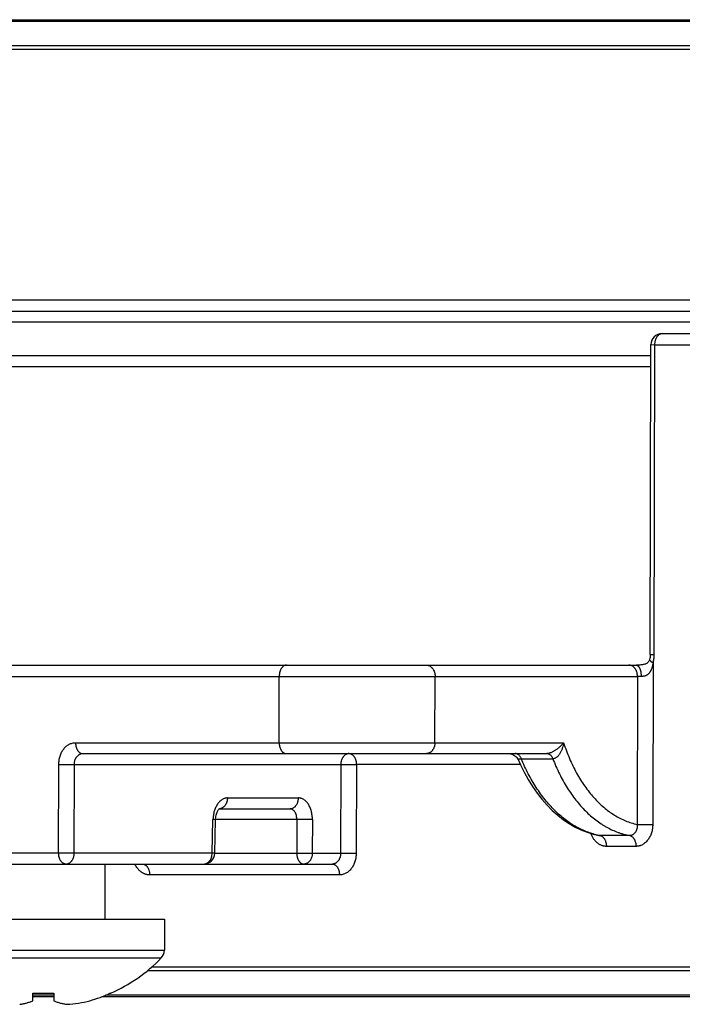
# Model space of a CAD drawing. Header units: inches. Extents: x 0 to 22, y 0 to 17.
# Tile 5 of 30: x 8.1 to 8.7, y 6.7 to 7.6. Entities that reach past the tile are written whole.
import ezdxf

# ---------------------------------------------------------------- set-up
doc = ezdxf.new("R2010")
doc.units = ezdxf.units.IN
doc.header["$LTSCALE"] = 1.21
doc.header["$MEASUREMENT"] = 0
doc.layers.get('0').update_dxf_attribs({"linetype": 'CONTINUOUS'})

msp = doc.modelspace()

# ---------------------------------------------------------------- linework, layer by layer
at = {"color": 7, "linetype": 'CONTINUOUS'}
for p, q in [((7.74276, 7.62893), (10.53772, 7.62893)), ((7.79125, 7.62753), (8.72775, 7.62753)), ((8.71202, 7.60193), (7.77549, 7.60193)), ((8.71298, 7.60535), (7.77649, 7.60535)), ((8.70914, 7.37528), (7.76757, 7.37528)), ((10.5636, 7.36493), (7.71687, 7.36493)), ((8.75418, 7.35511), (7.81841, 7.35511)), ((8.67197, 7.34493), (10.56503, 7.34493)), ((8.66137, 7.0546), (8.66197, 7.33495)), ((8.66197, 7.33495), (8.66555, 7.33476)), ((8.66494, 7.05441), (8.66555, 7.33476)), ((8.66555, 7.33476), (8.7086, 7.33476)), ((8.66195, 7.32476), (7.95498, 7.32476)), ((8.66193, 7.31493), (7.95522, 7.31493)), ((8.66137, 7.0546), (8.66494, 7.05441)), ((8.66385, 7.04708), (8.66354, 6.90081)), ((7.72582, 7.04493), (8.64877, 7.04493)), ((7.75154, 7.03476), (8.32583, 7.03476)), ((8.3257, 6.97476), (8.32583, 7.03476)), ((8.32583, 7.03476), (8.46669, 7.03476)), ((8.46656, 6.97476), (8.46669, 7.03476)), ((8.46669, 7.03476), (8.64974, 7.03476)), ((8.64974, 7.03476), (8.64945, 6.90081)), ((8.65304, 7.0347), (8.64974, 7.03476)), ((8.14157, 6.97476), (8.3257, 6.97476)), ((8.3257, 6.97476), (8.46656, 6.97476)), ((8.46656, 6.97476), (8.58298, 6.97476)), ((8.148, 6.96493), (8.56787, 6.96493)), ((8.54468, 6.96023), (8.57319, 6.96023)), ((8.1263, 6.87476), (8.12647, 6.95511)), ((8.12647, 6.95511), (8.14056, 6.95511)), ((8.14039, 6.87476), (8.14056, 6.95511)), ((8.14056, 6.95511), (8.38146, 6.95511)), ((8.38146, 6.95511), (8.38128, 6.87476)), ((8.38146, 6.95511), (8.39554, 6.95511)), ((8.39554, 6.95511), (8.39537, 6.87476)), ((8.54379, 6.95511), (8.39554, 6.95511)), ((8.27899, 6.92476), (8.3432, 6.92476)), ((8.2717, 6.91493), (8.33554, 6.91493)), ((8.27181, 6.915), (8.27182, 6.91501)), ((8.26513, 6.87476), (8.26587, 6.90511)), ((8.26821, 6.90503), (8.26587, 6.90511)), ((8.26747, 6.87469), (8.26821, 6.90503)), ((8.3417, 6.90511), (8.26821, 6.90511)), ((8.3417, 6.90511), (8.34163, 6.87476)), ((8.35579, 6.90511), (8.3417, 6.90511)), ((8.35579, 6.90511), (8.35572, 6.87476)), ((8.64945, 6.90081), (8.66354, 6.90081)), ((8.61492, 6.8908), (8.61492, 6.8908)), ((8.61599, 6.8907), (8.61492, 6.8908)), ((8.64277, 6.8907), (8.61599, 6.8907)), ((8.64844, 6.88095), (8.62166, 6.88095)), ((8.1263, 6.87476), (7.95466, 6.87476)), ((8.14039, 6.87476), (8.1263, 6.87476)), ((8.26513, 6.87476), (8.14039, 6.87476)), ((8.26747, 6.87469), (8.26513, 6.87476)), ((8.26747, 6.87476), (8.34163, 6.87476)), ((8.34163, 6.87476), (8.35572, 6.87476)), ((8.35572, 6.87476), (8.38128, 6.87476)), ((8.38128, 6.87476), (8.39537, 6.87476)), ((7.96109, 6.86493), (8.37384, 6.86493)), ((8.16849, 6.81493), (8.16849, 6.86493)), ((8.38027, 6.85511), (8.20863, 6.85511)), ((8.00299, 6.81493), (8.22199, 6.81493)), ((8.22199, 6.81493), (8.22199, 6.78693)), ((8.00299, 6.78693), (8.22199, 6.78693)), ((8.00583, 6.77996), (8.21916, 6.77996)), ((8.21067, 6.77197), (8.71217, 6.77197)), ((8.20661, 6.76849), (8.71312, 6.76849)), ((8.10299, 6.748), (8.10301, 6.74827)), ((8.10299, 6.7413), (8.10299, 6.748)), ((8.12199, 6.74637), (8.10299, 6.74637)), ((8.12199, 6.74493), (8.10299, 6.74493)), ((8.12197, 6.74827), (8.12199, 6.748)), ((8.12199, 6.748), (8.12199, 6.7413)), ((10.53769, 6.74493), (8.16524, 6.74493)), ((8.7276, 6.74637), (8.16879, 6.74637)), ((8.17334, 6.74827), (8.17349, 6.748))]:
    msp.add_line(p, q, dxfattribs=at)
for points in [[(8.66072, 7.05019), (8.66056, 7.04969), (8.66031, 7.04908), (8.66005, 7.04854), (8.65978, 7.04809), (8.6595, 7.0477), (8.65921, 7.04736), (8.6589, 7.04705), (8.65857, 7.04678), (8.65822, 7.04654), (8.65785, 7.04633), (8.65741, 7.04612), (8.65688, 7.0459), (8.65629, 7.0457), (8.65564, 7.04553), (8.65496, 7.04538), (8.65426, 7.04526), (8.65353, 7.04516), (8.65278, 7.04508), (8.65202, 7.04502), (8.65123, 7.04498), (8.65043, 7.04495), (8.64961, 7.04494), (8.64877, 7.04493)], [(8.66137, 7.0546), (8.66135, 7.05388), (8.66127, 7.05282), (8.66111, 7.05179), (8.6609, 7.0508), (8.66072, 7.05019)], [(8.5329, 6.96493), (8.53399, 6.96487), (8.53507, 6.96469), (8.53612, 6.9644), (8.53713, 6.96399), (8.53809, 6.96348), (8.53899, 6.96286), (8.53982, 6.96215), (8.54056, 6.96136), (8.54122, 6.96048), (8.54177, 6.95954), (8.54207, 6.95892)], [(8.54207, 6.95892), (8.5439, 6.95485), (8.54731, 6.94796), (8.55097, 6.94135), (8.55489, 6.93506), (8.55903, 6.9291), (8.56339, 6.92351), (8.56796, 6.91829), (8.57272, 6.91346), (8.57765, 6.90905), (8.58273, 6.90507), (8.58794, 6.90154), (8.59326, 6.89846), (8.59867, 6.89583), (8.60414, 6.89367), (8.60967, 6.89198), (8.61492, 6.8908)], [(8.26821, 6.90503), (8.26824, 6.9058), (8.26834, 6.90694), (8.2685, 6.90803), (8.26871, 6.90909), (8.26897, 6.91008), (8.26927, 6.91099), (8.26959, 6.91182), (8.26993, 6.91256), (8.27028, 6.9132), (8.27062, 6.91374), (8.27095, 6.91417), (8.27124, 6.91452), (8.2715, 6.91476), (8.27169, 6.91492), (8.27181, 6.915)]]:
    msp.add_lwpolyline(points, dxfattribs=at)
for centre, radius, start, end in [((8.67197, 7.33493), 0.01, 90.00003, 179.87669), ((8.27133, 6.92083), 0.0059, 274.0769, 274.81757), ((8.62763, 6.95399), 0.06434, 258.63253, 259.57972), ((8.25747, 6.87493), 0.01, 270, 358.59131), ((8.11249, 6.88379), 0.14886, 294.19106, 315.77024), ((8.21199, 6.78693), 0.01, 315.77024, 360), ((8.11249, 6.91784), 0.16984, 266.80121, 273.19877), ((8.11249, 6.88379), 0.14856, 286.42263, 293.9292), ((8.1125, 6.88461), 0.1493, 293.80066, 294.05105), ((8.12701, 6.84836), 0.11054, 273.56718, 284.39562)]:
    msp.add_arc(centre, radius, start, end, dxfattribs=at)
for points, knots in [([(8.66555, 7.33476), (8.66554, 7.33542), (8.66559, 7.3364), (8.66579, 7.33769), (8.66599, 7.33863), (8.66626, 7.33953), (8.66658, 7.34039), (8.66695, 7.34119), (8.66737, 7.34194), (8.66784, 7.34261), (8.66835, 7.34321), (8.6689, 7.34373), (8.66947, 7.34416), (8.67007, 7.3445), (8.6707, 7.34475), (8.67133, 7.3449), (8.67176, 7.34493), (8.67197, 7.34493)], [0, 0, 0, 0, 0.149596, 0.223471, 0.29616, 0.36728, 0.436493, 0.503506, 0.568088, 0.630083, 0.689424, 0.746144, 0.800394, 0.852446, 0.902702, 0.951684, 1, 1, 1, 1]), ([(8.66385, 7.04708), (8.66374, 7.04632), (8.66353, 7.04518), (8.66316, 7.04369), (8.66285, 7.04259), (8.66247, 7.0415), (8.66211, 7.04062), (8.66178, 7.03994), (8.66152, 7.03943), (8.66123, 7.03894), (8.66092, 7.03846), (8.66059, 7.03799), (8.66023, 7.03755), (8.65984, 7.03712), (8.65943, 7.03672), (8.65898, 7.03635), (8.6585, 7.03602), (8.658, 7.03571), (8.65748, 7.03546), (8.65693, 7.03524), (8.65638, 7.03506), (8.65581, 7.03493), (8.65506, 7.03479), (8.65413, 7.03471), (8.6534, 7.0347), (8.65304, 7.0347)], [0, 0, 0, 0, 0.126002, 0.188724, 0.251262, 0.313631, 0.375864, 0.406954, 0.438037, 0.469127, 0.500245, 0.531413, 0.562652, 0.59398, 0.625422, 0.656996, 0.688712, 0.72055, 0.752478, 0.784434, 0.816323, 0.848042, 0.879471, 0.94098, 1, 1, 1, 1]), ([(8.66072, 7.05019), (8.66071, 7.05014), (8.66069, 7.05004), (8.66069, 7.04988), (8.66073, 7.04972), (8.6608, 7.04954), (8.6609, 7.04936), (8.66103, 7.04918), (8.66119, 7.04898), (8.66138, 7.04878), (8.66159, 7.04858), (8.66184, 7.04837), (8.66211, 7.04816), (8.66253, 7.04787), (8.6631, 7.0475), (8.6636, 7.04722), (8.66386, 7.04708)], [0, 0, 0, 0, 0.032145, 0.065703, 0.101902, 0.141699, 0.185777, 0.234589, 0.288418, 0.347416, 0.41164, 0.481073, 0.555642, 0.635221, 0.808734, 1, 1, 1, 1]), ([(8.66385, 7.04708), (8.66403, 7.04766), (8.66435, 7.04885), (8.66469, 7.05067), (8.6649, 7.05253), (8.66494, 7.05378), (8.66494, 7.05441)], [0, 0, 0, 0, 0.246356, 0.495678, 0.747192, 1, 1, 1, 1]), ([(8.33225, 7.04493), (8.33204, 7.04493), (8.33161, 7.0449), (8.33098, 7.04475), (8.33035, 7.0445), (8.32975, 7.04416), (8.32918, 7.04373), (8.32863, 7.04321), (8.32812, 7.04261), (8.32765, 7.04194), (8.32723, 7.04119), (8.32686, 7.04039), (8.32654, 7.03953), (8.32627, 7.03863), (8.32607, 7.03769), (8.32587, 7.0364), (8.32582, 7.03542), (8.32583, 7.03476)], [0, 0, 0, 0, 0.048316, 0.097298, 0.147554, 0.199606, 0.253856, 0.310576, 0.369917, 0.431912, 0.496494, 0.563507, 0.63272, 0.70384, 0.776529, 0.850404, 1, 1, 1, 1]), ([(8.45903, 7.04493), (8.45928, 7.04493), (8.45979, 7.0449), (8.46055, 7.04475), (8.46129, 7.0445), (8.462, 7.04416), (8.46269, 7.04373), (8.46334, 7.04322), (8.46395, 7.04262), (8.46451, 7.04194), (8.46501, 7.0412), (8.46561, 7.04012), (8.46608, 7.03894), (8.4664, 7.0377), (8.46664, 7.03641), (8.4667, 7.03542), (8.46669, 7.03476)], [0, 0, 0, 0, 0.053965, 0.108302, 0.163354, 0.219431, 0.276784, 0.335598, 0.395994, 0.458019, 0.521659, 0.586837, 0.721128, 0.789972, 0.859593, 1, 1, 1, 1]), ([(8.64974, 7.03476), (8.64975, 7.03542), (8.64969, 7.03641), (8.64946, 7.0377), (8.64913, 7.03894), (8.64867, 7.04012), (8.64807, 7.0412), (8.64756, 7.04194), (8.647, 7.04262), (8.6464, 7.04322), (8.64575, 7.04373), (8.64506, 7.04416), (8.64434, 7.0445), (8.6436, 7.04475), (8.64285, 7.0449), (8.64234, 7.04493), (8.64208, 7.04493)], [0, 0, 0, 0, 0.140407, 0.210028, 0.278872, 0.413163, 0.478341, 0.541981, 0.604006, 0.664402, 0.723216, 0.780569, 0.836646, 0.891698, 0.946035, 1, 1, 1, 1]), ([(8.64867, 7.04493), (8.64875, 7.04493), (8.64889, 7.04492), (8.64911, 7.04489), (8.64933, 7.04482), (8.64962, 7.0447), (8.64998, 7.04449), (8.65039, 7.04415), (8.65078, 7.04371), (8.65115, 7.04319), (8.65149, 7.04259), (8.65181, 7.04191), (8.6521, 7.04116), (8.65235, 7.04036), (8.65256, 7.03949), (8.65274, 7.03859), (8.65288, 7.03765), (8.65301, 7.03635), (8.65304, 7.03536), (8.65304, 7.0347)], [0, 0, 0, 0, 0.018218, 0.036632, 0.055418, 0.074742, 0.11555, 0.160047, 0.208831, 0.262209, 0.320257, 0.382866, 0.449792, 0.520675, 0.59507, 0.672462, 0.752281, 0.833912, 1, 1, 1, 1]), ([(8.12647, 6.95511), (8.12648, 6.95575), (8.12653, 6.95704), (8.12674, 6.95896), (8.12711, 6.96083), (8.1276, 6.96265), (8.12824, 6.96439), (8.12899, 6.96605), (8.12988, 6.9676), (8.13087, 6.96903), (8.13179, 6.97011), (8.13257, 6.97091), (8.13337, 6.97164), (8.13442, 6.97246), (8.13576, 6.97329), (8.13716, 6.97394), (8.13861, 6.97441), (8.14008, 6.97469), (8.14108, 6.97476), (8.14157, 6.97476)], [0, 0, 0, 0, 0.070714, 0.141045, 0.210732, 0.279534, 0.347234, 0.41363, 0.478571, 0.541968, 0.603767, 0.634073, 0.663983, 0.722652, 0.779938, 0.836037, 0.8912, 0.945739, 1, 1, 1, 1]), ([(8.14157, 6.97476), (8.14158, 6.97411), (8.14165, 6.97315), (8.14186, 6.9719), (8.14208, 6.97099), (8.14235, 6.97012), (8.14268, 6.96929), (8.14305, 6.96852), (8.14348, 6.9678), (8.14394, 6.96715), (8.14445, 6.96658), (8.14498, 6.96608), (8.14555, 6.96567), (8.14614, 6.96534), (8.14675, 6.96511), (8.14737, 6.96496), (8.14779, 6.96493), (8.148, 6.96493)], [0, 0, 0, 0, 0.149998, 0.223895, 0.296518, 0.367507, 0.436547, 0.50337, 0.567768, 0.629607, 0.688836, 0.745503, 0.799765, 0.851899, 0.902297, 0.951469, 1, 1, 1, 1]), ([(8.3257, 6.97476), (8.32571, 6.97411), (8.32578, 6.97315), (8.32599, 6.9719), (8.32621, 6.97099), (8.32648, 6.97012), (8.32681, 6.96929), (8.32718, 6.96852), (8.3276, 6.9678), (8.32807, 6.96715), (8.32857, 6.96658), (8.32911, 6.96608), (8.32968, 6.96567), (8.33027, 6.96534), (8.33088, 6.96511), (8.3315, 6.96496), (8.33192, 6.96493), (8.33212, 6.96493)], [0, 0, 0, 0, 0.149998, 0.223895, 0.296518, 0.367507, 0.436547, 0.50337, 0.567768, 0.629607, 0.688836, 0.745503, 0.799765, 0.851899, 0.902297, 0.951469, 1, 1, 1, 1]), ([(8.46656, 6.97476), (8.46655, 6.97411), (8.46647, 6.97315), (8.46621, 6.97189), (8.46587, 6.97069), (8.46539, 6.96955), (8.46479, 6.96851), (8.46428, 6.9678), (8.46373, 6.96715), (8.46313, 6.96657), (8.46249, 6.96608), (8.46181, 6.96567), (8.46111, 6.96534), (8.46039, 6.9651), (8.45965, 6.96496), (8.45915, 6.96493), (8.4589, 6.96493)], [0, 0, 0, 0, 0.140626, 0.21024, 0.27902, 0.41309, 0.478139, 0.541661, 0.603592, 0.663928, 0.722724, 0.780103, 0.836251, 0.891411, 0.945884, 1, 1, 1, 1]), ([(8.57597, 6.96818), (8.57565, 6.96796), (8.57501, 6.96754), (8.57401, 6.96694), (8.57299, 6.96639), (8.57195, 6.9659), (8.5709, 6.9655), (8.56985, 6.96518), (8.56885, 6.96498), (8.56819, 6.96493), (8.56787, 6.96493)], [0, 0, 0, 0, 0.130476, 0.261913, 0.393497, 0.524107, 0.65219, 0.775739, 0.892422, 1, 1, 1, 1]), ([(8.58298, 6.97476), (8.58275, 6.97447), (8.58228, 6.9739), (8.58153, 6.97305), (8.58073, 6.97221), (8.57988, 6.97137), (8.57897, 6.97054), (8.57802, 6.96973), (8.57702, 6.96893), (8.57632, 6.96843), (8.57597, 6.96818)], [0, 0, 0, 0, 0.113732, 0.231001, 0.351633, 0.475526, 0.602533, 0.732461, 0.865071, 1, 1, 1, 1]), ([(8.58298, 6.97476), (8.58291, 6.97433), (8.58276, 6.97347), (8.5824, 6.97176), (8.58192, 6.97007), (8.58133, 6.96843), (8.58082, 6.96722), (8.58024, 6.96605), (8.57981, 6.9653), (8.57959, 6.96493)], [0, 0, 0, 0, 0.124569, 0.249658, 0.50066, 0.626264, 0.751581, 0.876299, 1, 1, 1, 1]), ([(8.58298, 6.97476), (8.58376, 6.97231), (8.58542, 6.96751), (8.58822, 6.96049), (8.59128, 6.95375), (8.5946, 6.94732), (8.59816, 6.94121), (8.60195, 6.93544), (8.60596, 6.93005), (8.61018, 6.92504), (8.61459, 6.92044), (8.61917, 6.91625), (8.62392, 6.9125), (8.6288, 6.90921), (8.63381, 6.90637), (8.63893, 6.90401), (8.64414, 6.90213), (8.64768, 6.90119), (8.64945, 6.90081)], [0, 0, 0, 0, 0.074044, 0.146719, 0.217921, 0.287566, 0.355591, 0.421945, 0.486597, 0.549543, 0.610809, 0.670439, 0.728502, 0.785104, 0.84038, 0.894491, 0.947624, 1, 1, 1, 1]), ([(8.14056, 6.95511), (8.14055, 6.95575), (8.14062, 6.95671), (8.14084, 6.95797), (8.14116, 6.95917), (8.14161, 6.96031), (8.14219, 6.96135), (8.14268, 6.96207), (8.14322, 6.96271), (8.14381, 6.96329), (8.14444, 6.96378), (8.1451, 6.9642), (8.1458, 6.96452), (8.14652, 6.96476), (8.14725, 6.9649), (8.14775, 6.96493), (8.148, 6.96493)], [0, 0, 0, 0, 0.14133, 0.211122, 0.279973, 0.413908, 0.478781, 0.542078, 0.603762, 0.663853, 0.722432, 0.779649, 0.835722, 0.890922, 0.945566, 1, 1, 1, 1]), ([(8.38911, 6.96493), (8.38887, 6.96493), (8.38837, 6.9649), (8.38763, 6.96476), (8.3869, 6.96452), (8.3862, 6.9642), (8.38553, 6.96378), (8.38489, 6.96329), (8.38428, 6.96271), (8.38373, 6.96207), (8.38323, 6.96135), (8.38262, 6.96031), (8.38215, 6.95917), (8.3818, 6.95797), (8.38155, 6.95671), (8.38146, 6.95575), (8.38146, 6.95511)], [0, 0, 0, 0, 0.054116, 0.108589, 0.163749, 0.219897, 0.277276, 0.336072, 0.396408, 0.458339, 0.521861, 0.58691, 0.72098, 0.78976, 0.859374, 1, 1, 1, 1]), ([(8.38911, 6.96493), (8.38932, 6.96493), (8.38974, 6.9649), (8.39036, 6.96476), (8.39097, 6.96452), (8.39156, 6.96419), (8.39213, 6.96378), (8.39267, 6.96328), (8.39317, 6.96271), (8.39364, 6.96206), (8.39406, 6.96135), (8.39443, 6.96057), (8.39476, 6.95975), (8.39503, 6.95887), (8.39525, 6.95797), (8.39546, 6.95671), (8.39553, 6.95575), (8.39554, 6.95511)], [0, 0, 0, 0, 0.04853, 0.097701, 0.148099, 0.200232, 0.254494, 0.311161, 0.37039, 0.432229, 0.496628, 0.563452, 0.632492, 0.703481, 0.776104, 0.850001, 1, 1, 1, 1]), ([(8.54468, 6.96023), (8.54454, 6.96058), (8.54423, 6.96125), (8.54368, 6.96218), (8.54306, 6.96299), (8.54237, 6.96368), (8.54164, 6.96423), (8.54098, 6.96457), (8.54044, 6.96476), (8.54004, 6.96486), (8.53963, 6.96492), (8.53936, 6.96493), (8.53923, 6.96493)], [0, 0, 0, 0, 0.148334, 0.289784, 0.423863, 0.550496, 0.67012, 0.783737, 0.838821, 0.893043, 0.94668, 1, 1, 1, 1]), ([(8.54207, 6.95892), (8.54205, 6.95896), (8.54202, 6.95905), (8.54199, 6.95919), (8.54198, 6.95932), (8.542, 6.95944), (8.54205, 6.95956), (8.54213, 6.95968), (8.54224, 6.95978), (8.54238, 6.95987), (8.54255, 6.95996), (8.54275, 6.96003), (8.54299, 6.9601), (8.54327, 6.96015), (8.54357, 6.96019), (8.54391, 6.96021), (8.54429, 6.96023), (8.54454, 6.96023), (8.54468, 6.96023)], [0, 0, 0, 0, 0.042464, 0.081885, 0.119024, 0.155015, 0.191378, 0.229867, 0.272249, 0.320099, 0.37473, 0.437157, 0.508138, 0.588162, 0.677472, 0.776087, 0.883771, 1, 1, 1, 1]), ([(8.61494, 6.89091), (8.61317, 6.89126), (8.61052, 6.89191), (8.60703, 6.893), (8.60354, 6.89424), (8.59921, 6.89607), (8.59499, 6.89826), (8.59166, 6.90021), (8.58833, 6.90233), (8.58424, 6.90525), (8.57949, 6.90914), (8.57487, 6.91343), (8.57042, 6.91811), (8.56613, 6.92315), (8.56202, 6.92855), (8.5581, 6.93428), (8.5544, 6.94034), (8.5509, 6.9467), (8.54764, 6.95334), (8.54564, 6.9579), (8.54468, 6.96023)], [0, 0, 0, 0, 0.052935, 0.07968, 0.106638, 0.161277, 0.217022, 0.245358, 0.274021, 0.332372, 0.392174, 0.453497, 0.516385, 0.580861, 0.646928, 0.714571, 0.783757, 0.854435, 0.926541, 1, 1, 1, 1]), ([(8.56787, 6.96493), (8.568, 6.96493), (8.56827, 6.96492), (8.56866, 6.96486), (8.56906, 6.96476), (8.56959, 6.96457), (8.57023, 6.96423), (8.57095, 6.96368), (8.57162, 6.96299), (8.57223, 6.96218), (8.57276, 6.96125), (8.57306, 6.96058), (8.57319, 6.96023)], [0, 0, 0, 0, 0.052771, 0.105944, 0.159784, 0.214568, 0.327819, 0.447372, 0.574204, 0.708723, 0.850827, 1, 1, 1, 1]), ([(8.57319, 6.96023), (8.575, 6.95557), (8.57799, 6.94877), (8.58254, 6.94011), (8.58615, 6.934), (8.58998, 6.92821), (8.59402, 6.92277), (8.59825, 6.91769), (8.60266, 6.91299), (8.60724, 6.90869), (8.61197, 6.9048), (8.61605, 6.90189), (8.61938, 6.89978), (8.62271, 6.89784), (8.62694, 6.89569), (8.63129, 6.89389), (8.6348, 6.89269), (8.63831, 6.89165), (8.64098, 6.89103), (8.64277, 6.8907)], [0, 0, 0, 0, 0.145952, 0.216733, 0.285955, 0.353575, 0.419569, 0.483931, 0.546676, 0.607842, 0.667489, 0.725702, 0.75431, 0.782603, 0.838305, 0.89298, 0.919994, 0.94682, 1, 1, 1, 1]), ([(8.57959, 6.96493), (8.57939, 6.96461), (8.57897, 6.96399), (8.57829, 6.96311), (8.57755, 6.96231), (8.57675, 6.9616), (8.57591, 6.96102), (8.57516, 6.96064), (8.57456, 6.96043), (8.5741, 6.96031), (8.57365, 6.96024), (8.57335, 6.96023), (8.5732, 6.96023)], [0, 0, 0, 0, 0.136897, 0.271722, 0.403784, 0.532323, 0.656552, 0.775853, 0.833626, 0.890155, 0.945568, 1, 1, 1, 1]), ([(8.27899, 6.92476), (8.27857, 6.92476), (8.27794, 6.92471), (8.27712, 6.92455), (8.27629, 6.92433), (8.27526, 6.92393), (8.27407, 6.92328), (8.27313, 6.9226), (8.2724, 6.92197), (8.27168, 6.92128), (8.27082, 6.92031), (8.26987, 6.91902), (8.26901, 6.91759), (8.26824, 6.91604), (8.26756, 6.91439), (8.26699, 6.91264), (8.26653, 6.91083), (8.26619, 6.90895), (8.26596, 6.90704), (8.26589, 6.90575), (8.26587, 6.90511)], [0, 0, 0, 0, 0.048379, 0.072821, 0.09752, 0.147946, 0.200157, 0.254525, 0.282618, 0.311346, 0.370731, 0.432707, 0.497204, 0.564095, 0.633171, 0.704138, 0.776668, 0.850415, 0.924995, 1, 1, 1, 1]), ([(8.27899, 6.92476), (8.27898, 6.92414), (8.27888, 6.92291), (8.27847, 6.92114), (8.27781, 6.91949), (8.27693, 6.91802), (8.27602, 6.91698), (8.27522, 6.9163), (8.27458, 6.91586), (8.27392, 6.91551), (8.27324, 6.91523), (8.27254, 6.91504), (8.27206, 6.91497), (8.27182, 6.91495)], [0, 0, 0, 0, 0.139894, 0.277642, 0.411499, 0.540124, 0.66277, 0.721901, 0.779619, 0.836066, 0.891441, 0.945987, 1, 1, 1, 1]), ([(8.33554, 6.91493), (8.33578, 6.91493), (8.33628, 6.91496), (8.33702, 6.9151), (8.33775, 6.91534), (8.33845, 6.91567), (8.33912, 6.91608), (8.33976, 6.91657), (8.34037, 6.91715), (8.34092, 6.9178), (8.34142, 6.91851), (8.34203, 6.91955), (8.3425, 6.92069), (8.34285, 6.92189), (8.3431, 6.92315), (8.34319, 6.92411), (8.3432, 6.92476)], [0, 0, 0, 0, 0.054116, 0.108589, 0.163749, 0.219897, 0.277276, 0.336072, 0.396408, 0.458339, 0.521861, 0.58691, 0.72098, 0.78976, 0.859374, 1, 1, 1, 1]), ([(8.35579, 6.90511), (8.35579, 6.90575), (8.35575, 6.90704), (8.35557, 6.90895), (8.35528, 6.91083), (8.35487, 6.91264), (8.35435, 6.91439), (8.35372, 6.91604), (8.35299, 6.91759), (8.35216, 6.91901), (8.35125, 6.92031), (8.35041, 6.92128), (8.34971, 6.92197), (8.349, 6.9226), (8.34807, 6.92328), (8.3469, 6.92393), (8.34588, 6.92433), (8.34506, 6.92455), (8.34424, 6.92471), (8.34361, 6.92476), (8.3432, 6.92476)], [0, 0, 0, 0, 0.075531, 0.150511, 0.22453, 0.297209, 0.368211, 0.437218, 0.50395, 0.568215, 0.629908, 0.68899, 0.717569, 0.745519, 0.799639, 0.851685, 0.902067, 0.926803, 0.951324, 1, 1, 1, 1]), ([(8.3417, 6.9051), (8.34171, 6.90575), (8.34167, 6.90671), (8.34149, 6.90796), (8.34123, 6.90916), (8.34087, 6.9103), (8.34038, 6.91134), (8.33998, 6.91206), (8.33953, 6.91271), (8.33905, 6.91328), (8.33852, 6.91378), (8.33797, 6.91419), (8.33738, 6.91452), (8.33678, 6.91476), (8.33616, 6.9149), (8.33574, 6.91493), (8.33554, 6.91493)], [0, 0, 0, 0, 0.150922, 0.225092, 0.297865, 0.437772, 0.504445, 0.568618, 0.630182, 0.689116, 0.745501, 0.799523, 0.851499, 0.901863, 0.951161, 1, 1, 1, 1]), ([(8.64945, 6.90081), (8.64948, 6.90048), (8.64952, 6.89984), (8.64951, 6.89887), (8.64942, 6.89792), (8.64926, 6.897), (8.64903, 6.89611), (8.64873, 6.89526), (8.64837, 6.89446), (8.64794, 6.89372), (8.64745, 6.89305), (8.6469, 6.89244), (8.6463, 6.89192), (8.64566, 6.89149), (8.64498, 6.89114), (8.64426, 6.89089), (8.64352, 6.89074), (8.64302, 6.89071), (8.64277, 6.89071)], [0, 0, 0, 0, 0.071771, 0.142785, 0.212808, 0.281645, 0.349146, 0.415185, 0.479635, 0.542416, 0.603547, 0.663125, 0.72126, 0.778141, 0.83408, 0.889441, 0.944616, 1, 1, 1, 1]), ([(8.66354, 6.90081), (8.66354, 6.90016), (8.66349, 6.89886), (8.66327, 6.89694), (8.66291, 6.89505), (8.66242, 6.89322), (8.66179, 6.89146), (8.66104, 6.88979), (8.66016, 6.88822), (8.65918, 6.88678), (8.65808, 6.88546), (8.65689, 6.8843), (8.65562, 6.88329), (8.65428, 6.88245), (8.6531, 6.88189), (8.65214, 6.88154), (8.65141, 6.88133), (8.65067, 6.88116), (8.64993, 6.88104), (8.64919, 6.88097), (8.64869, 6.88095), (8.64844, 6.88095)], [0, 0, 0, 0, 0.07064, 0.14091, 0.210553, 0.279333, 0.347037, 0.413463, 0.478449, 0.541896, 0.603753, 0.664005, 0.722704, 0.779997, 0.836086, 0.86377, 0.891251, 0.918567, 0.945768, 0.972902, 1, 1, 1, 1]), ([(8.62166, 6.88095), (8.6213, 6.88095), (8.62057, 6.88098), (8.61966, 6.88111), (8.61895, 6.88126), (8.61823, 6.88145), (8.61734, 6.88175), (8.61631, 6.8822), (8.61529, 6.88275), (8.61431, 6.88338), (8.61337, 6.88411), (8.61246, 6.88492), (8.61161, 6.88582), (8.6108, 6.88679), (8.60979, 6.88818), (8.60867, 6.8901), (8.60796, 6.89174), (8.60765, 6.89258)], [0, 0, 0, 0, 0.056216, 0.112696, 0.141097, 0.169638, 0.227207, 0.285565, 0.344845, 0.405154, 0.466584, 0.529203, 0.593043, 0.658096, 0.724335, 0.860137, 1, 1, 1, 1]), ([(8.61599, 6.8907), (8.61618, 6.89067), (8.61657, 6.89057), (8.61713, 6.89034), (8.61767, 6.89004), (8.61838, 6.88953), (8.61903, 6.88887), (8.61961, 6.88812), (8.62001, 6.88748), (8.62038, 6.88679), (8.62082, 6.88579), (8.62125, 6.88444), (8.62157, 6.88272), (8.62165, 6.88154), (8.62166, 6.88095)], [0, 0, 0, 0, 0.048471, 0.098132, 0.149389, 0.202577, 0.315454, 0.375485, 0.437862, 0.502498, 0.569242, 0.708137, 0.85256, 1, 1, 1, 1]), ([(8.64277, 6.8907), (8.64296, 6.89067), (8.64335, 6.89057), (8.64391, 6.89034), (8.64445, 6.89004), (8.64517, 6.88953), (8.64581, 6.88887), (8.64639, 6.88812), (8.64679, 6.88748), (8.64716, 6.88679), (8.6476, 6.88579), (8.64803, 6.88444), (8.64835, 6.88272), (8.64843, 6.88154), (8.64844, 6.88095)], [0, 0, 0, 0, 0.048472, 0.098134, 0.149391, 0.202579, 0.315456, 0.375487, 0.437864, 0.502499, 0.569242, 0.708136, 0.85256, 1, 1, 1, 1]), ([(8.13273, 6.86493), (8.13252, 6.86493), (8.1321, 6.86496), (8.13148, 6.86511), (8.13087, 6.86534), (8.13028, 6.86567), (8.12971, 6.86608), (8.12917, 6.86658), (8.12867, 6.86715), (8.12821, 6.8678), (8.12778, 6.86852), (8.12741, 6.86929), (8.12708, 6.87012), (8.12681, 6.87099), (8.12659, 6.8719), (8.12638, 6.87315), (8.12631, 6.87411), (8.1263, 6.87476)], [0, 0, 0, 0, 0.048531, 0.097703, 0.148102, 0.200236, 0.254498, 0.311165, 0.370395, 0.432234, 0.496633, 0.563457, 0.632498, 0.703487, 0.776108, 0.850004, 1, 1, 1, 1]), ([(8.13273, 6.86493), (8.13298, 6.86493), (8.13347, 6.86496), (8.13421, 6.8651), (8.13494, 6.86534), (8.13564, 6.86567), (8.13632, 6.86608), (8.13696, 6.86657), (8.13756, 6.86715), (8.13811, 6.8678), (8.13862, 6.86851), (8.13922, 6.86955), (8.1397, 6.87069), (8.14004, 6.87189), (8.14029, 6.87315), (8.14038, 6.87411), (8.14039, 6.87476)], [0, 0, 0, 0, 0.054116, 0.10859, 0.16375, 0.219898, 0.277277, 0.336074, 0.39641, 0.458341, 0.521864, 0.586914, 0.720984, 0.789764, 0.859376, 1, 1, 1, 1]), ([(8.25747, 6.86493), (8.25772, 6.86493), (8.25821, 6.86496), (8.25895, 6.8651), (8.25968, 6.86534), (8.26038, 6.86567), (8.26106, 6.86608), (8.2617, 6.86657), (8.2623, 6.86715), (8.26285, 6.8678), (8.26336, 6.86851), (8.26396, 6.86955), (8.26444, 6.87069), (8.26478, 6.87189), (8.26503, 6.87315), (8.26512, 6.87411), (8.26513, 6.87476)], [0, 0, 0, 0, 0.054116, 0.10859, 0.16375, 0.219898, 0.277277, 0.336074, 0.39641, 0.458341, 0.521864, 0.586914, 0.720984, 0.789764, 0.859376, 1, 1, 1, 1]), ([(8.34163, 6.87476), (8.34164, 6.87411), (8.34171, 6.87315), (8.34193, 6.8719), (8.34214, 6.87099), (8.34242, 6.87012), (8.34274, 6.86929), (8.34312, 6.86852), (8.34354, 6.8678), (8.344, 6.86715), (8.34451, 6.86658), (8.34505, 6.86608), (8.34561, 6.86567), (8.3462, 6.86534), (8.34681, 6.86511), (8.34743, 6.86496), (8.34785, 6.86493), (8.34806, 6.86493)], [0, 0, 0, 0, 0.149996, 0.223892, 0.296513, 0.367502, 0.436543, 0.503367, 0.567766, 0.629605, 0.688835, 0.745502, 0.799764, 0.851898, 0.902297, 0.951469, 1, 1, 1, 1]), ([(8.35572, 6.87476), (8.35571, 6.87411), (8.35563, 6.87315), (8.35537, 6.87189), (8.35503, 6.87069), (8.35455, 6.86955), (8.35395, 6.86851), (8.35345, 6.8678), (8.35289, 6.86715), (8.35229, 6.86657), (8.35165, 6.86608), (8.35097, 6.86567), (8.35027, 6.86534), (8.34955, 6.8651), (8.34881, 6.86496), (8.34831, 6.86493), (8.34806, 6.86493)], [0, 0, 0, 0, 0.140624, 0.210236, 0.279016, 0.413086, 0.478136, 0.541659, 0.60359, 0.663926, 0.722723, 0.780102, 0.83625, 0.89141, 0.945884, 1, 1, 1, 1]), ([(8.38128, 6.87476), (8.38129, 6.87411), (8.38123, 6.87315), (8.381, 6.87189), (8.38068, 6.87069), (8.38023, 6.86956), (8.37965, 6.86851), (8.37916, 6.8678), (8.37862, 6.86715), (8.37804, 6.86657), (8.37741, 6.86608), (8.37674, 6.86567), (8.37604, 6.86534), (8.37532, 6.8651), (8.37459, 6.86496), (8.37409, 6.86493), (8.37384, 6.86493)], [0, 0, 0, 0, 0.14133, 0.211123, 0.279974, 0.413907, 0.478782, 0.542079, 0.603761, 0.663853, 0.722433, 0.77965, 0.835722, 0.89092, 0.945565, 1, 1, 1, 1]), ([(8.39537, 6.87476), (8.39537, 6.87411), (8.39532, 6.87282), (8.3951, 6.87091), (8.39474, 6.86903), (8.39424, 6.86721), (8.39361, 6.86547), (8.39285, 6.86381), (8.39197, 6.86227), (8.39097, 6.86084), (8.38988, 6.85954), (8.38869, 6.85839), (8.38742, 6.8574), (8.38608, 6.85658), (8.38468, 6.85592), (8.38347, 6.85553), (8.38249, 6.85531), (8.38151, 6.85515), (8.38077, 6.85511), (8.38027, 6.85511)], [0, 0, 0, 0, 0.070713, 0.141044, 0.21073, 0.27953, 0.34723, 0.413628, 0.478569, 0.541961, 0.603761, 0.66396, 0.722625, 0.779906, 0.836005, 0.891173, 0.918513, 0.94574, 1, 1, 1, 1]), ([(8.20863, 6.85511), (8.2083, 6.85511), (8.20763, 6.85513), (8.20664, 6.85526), (8.20566, 6.85547), (8.20469, 6.85576), (8.20373, 6.85614), (8.20247, 6.85675), (8.20127, 6.85751), (8.20014, 6.8584), (8.19932, 6.85915), (8.19854, 6.85997), (8.19755, 6.86115), (8.19642, 6.86278), (8.19567, 6.86419), (8.19533, 6.86492)], [0, 0, 0, 0, 0.056927, 0.114081, 0.17161, 0.229678, 0.28842, 0.347954, 0.469702, 0.532156, 0.595711, 0.660395, 0.726201, 0.861039, 1, 1, 1, 1]), ([(8.2022, 6.86493), (8.20241, 6.86493), (8.20283, 6.8649), (8.20345, 6.86476), (8.20406, 6.86452), (8.20465, 6.86419), (8.20522, 6.86378), (8.20576, 6.86328), (8.20626, 6.86271), (8.20672, 6.86206), (8.20715, 6.86135), (8.20752, 6.86057), (8.20785, 6.85975), (8.20812, 6.85887), (8.20834, 6.85797), (8.20855, 6.85671), (8.20862, 6.85575), (8.20863, 6.85511)], [0, 0, 0, 0, 0.048531, 0.097703, 0.148101, 0.200235, 0.254497, 0.311164, 0.370393, 0.432232, 0.49663, 0.563453, 0.632493, 0.703482, 0.776105, 0.850002, 1, 1, 1, 1]), ([(8.37384, 6.86493), (8.37405, 6.86493), (8.37447, 6.8649), (8.37509, 6.86476), (8.3757, 6.86452), (8.37629, 6.86419), (8.37686, 6.86378), (8.3774, 6.86328), (8.3779, 6.86271), (8.37836, 6.86206), (8.37879, 6.86135), (8.37916, 6.86057), (8.37949, 6.85975), (8.37976, 6.85887), (8.37998, 6.85797), (8.38019, 6.85671), (8.38026, 6.85575), (8.38027, 6.85511)], [0, 0, 0, 0, 0.048531, 0.097703, 0.148101, 0.200235, 0.254497, 0.311164, 0.370393, 0.432232, 0.49663, 0.563453, 0.632493, 0.703482, 0.776105, 0.850002, 1, 1, 1, 1]), ([(8.0911, 6.73804), (8.0921, 6.73815), (8.09411, 6.73845), (8.0971, 6.73914), (8.10008, 6.74008), (8.10202, 6.74087), (8.10299, 6.7413)], [0, 0, 0, 0, 0.244707, 0.492201, 0.743614, 1, 1, 1, 1]), ([(8.12199, 6.7413), (8.12296, 6.74087), (8.1249, 6.74008), (8.12788, 6.73914), (8.13087, 6.73845), (8.13288, 6.73815), (8.13389, 6.73804)], [0, 0, 0, 0, 0.256386, 0.507799, 0.755293, 1, 1, 1, 1])]:
    msp.add_open_spline(points, degree=3, knots=knots, dxfattribs=at)

doc.saveas('drawing.dxf')
